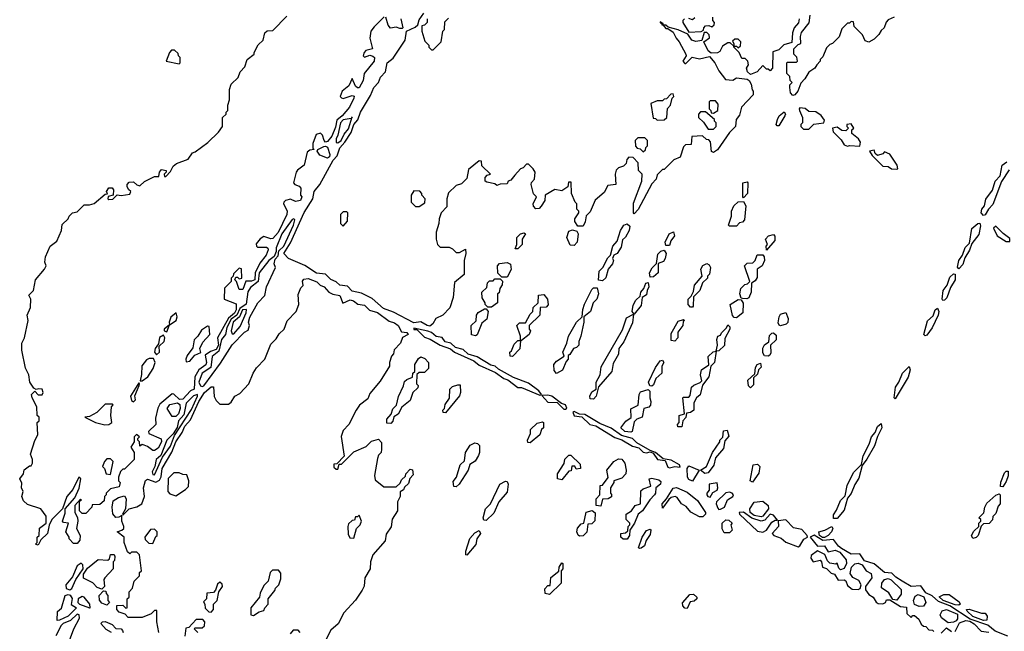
# Model space of a CAD drawing. Extents: x 2769579 to 2883812, y 684207 to 828660.
# Tile 190 of 256: x 2779650 to 2785234, y 759061 to 762530. Entities that reach past the tile are written whole.
import ezdxf

# ---------------------------------------------------------------- set-up
doc = ezdxf.new("R2010")
doc.units = 0

msp = doc.modelspace()

# ---------------------------------------------------------------- linework, layer by layer
at = {"layer": '0CON02XD'}
for points in [[(2780877.5, 760885), (2780868.1, 760865), (2780833.5, 760836.5), (2780772.5, 760725), (2780777.5, 760685), (2780765, 760659.2), (2780731.9, 760648.1), (2780702.5, 760627.5), (2780710, 760585), (2780705, 760573.3), (2780666, 760545), (2780643.3, 760505), (2780640, 760435), (2780618.8, 760425), (2780575, 760378), (2780556.7, 760376.7), (2780525, 760406.7), (2780515, 760407.5), (2780445, 760350), (2780433, 760327), (2780420.7, 760269.3), (2780422.5, 760235), (2780380, 760195), (2780383, 760183), (2780453, 760153), (2780454.4, 760135), (2780435, 760100), (2780415, 760086.2), (2780405, 760086.2), (2780375, 760110), (2780355, 760117.5), (2780345, 760120), (2780331.7, 760111.7), (2780330, 760135), (2780320, 760145), (2780320, 760155), (2780330, 760165), (2780311.7, 760178.3), (2780300, 760165), (2780300, 760135), (2780280, 760105), (2780300, 760075), (2780300, 760035), (2780245, 759980), (2780235, 759980), (2780221.7, 759968.3), (2780210, 759935), (2780210, 759915), (2780220, 759905), (2780215, 759880), (2780165, 759870), (2780140, 759845), (2780140, 759835), (2780130, 759825), (2780128.3, 759801.7), (2780105, 759780), (2780061.7, 759778.3), (2780060, 759765), (2780025, 759730), (2780005, 759730), (2779990, 759745), (2779990, 759800), (2780000, 759805), (2779995, 759810), (2779963.3, 759775), (2779962.5, 759735), (2779977, 759707), (2779980, 759685), (2779972.5, 759645), (2779992.5, 759605), (2779991.7, 759578.3), (2779975, 759560), (2779955, 759560), (2779930, 759585), (2779930, 759595), (2779912.5, 759625), (2779927.5, 759675), (2779898.3, 759678.3), (2779893.3, 759685), (2779908.3, 759731.7), (2779907.5, 759755), (2779962.5, 759817.5), (2779987.1, 759872.9), (2779995.8, 759925), (2779985, 759936.2), (2779951.2, 759865), (2779918, 759825), (2779893.3, 759755), (2779832.5, 759695), (2779817.5, 759662.5), (2779807.5, 759615), (2779770, 759580), (2779755, 759550), (2779740, 759555), (2779750, 759565), (2779750, 759595), (2779760, 759605), (2779763, 759647), (2779800, 759675), (2779800, 759715), (2779770, 759755), (2779695, 759780), (2779671.7, 759801.7), (2779662.5, 759825), (2779670, 759855), (2779660, 759875), (2779661.7, 759901.7), (2779650, 759925), (2779672.5, 759955), (2779675, 759977.5), (2779705, 760000), (2779715, 760000), (2779722.5, 760015), (2779722.5, 760035), (2779711.2, 760065), (2779736.1, 760143.9), (2779752.5, 760175), (2779750, 760245), (2779760, 760255), (2779760, 760275), (2779750, 760285), (2779747.5, 760335), (2779720, 760385), (2779716.7, 760405), (2779735, 760422.5), (2779755, 760402.5), (2779776.7, 760403.3), (2779782.5, 760415), (2779777.5, 760435), (2779756.4, 760436.4), (2779742.5, 760432.5), (2779730, 760440), (2779707.5, 760475), (2779702.5, 760515), (2779683, 760553), (2779662.5, 760655), (2779662.5, 760695), (2779677.5, 760725), (2779697.5, 760825), (2779692.5, 760855), (2779711.7, 760898.3), (2779712.5, 760945), (2779701.7, 760968.3), (2779727.5, 760995), (2779740, 761055), (2779790, 761115), (2779800, 761135), (2779792.5, 761155), (2779796.7, 761185), (2779822.5, 761245), (2779860, 761275), (2779887.5, 761335), (2779891.7, 761368.3), (2779925, 761400), (2779930, 761415), (2779950, 761435), (2779975, 761440), (2780015, 761480), (2780045, 761480), (2780071.7, 761488.3), (2780135, 761540), (2780148.3, 761541.7), (2780142.5, 761555), (2780155, 761577.5), (2780175, 761576.7), (2780182.5, 761565), (2780180, 761535), (2780151.7, 761528.3), (2780150, 761515), (2780155, 761510), (2780178.3, 761511.7), (2780202.5, 761537.5), (2780225, 761532.5), (2780275, 761540), (2780280, 761555), (2780266.7, 761566.7), (2780260, 761585), (2780260, 761595), (2780271.7, 761608.3), (2780295, 761610), (2780315, 761593.3), (2780331.7, 761588.3), (2780358.3, 761611.7), (2780415, 761640), (2780438.3, 761641.7), (2780442.5, 761665), (2780455, 761680), (2780480, 761675), (2780480, 761665), (2780470, 761655), (2780471.7, 761641.7), (2780478.3, 761641.7), (2780505, 761670), (2780520.7, 761699.3), (2780540, 761715), (2780605, 761740), (2780630, 761775), (2780645, 761780), (2780716.4, 761833.6), (2780778.3, 761891.7), (2780800, 761925), (2780800, 761975), (2780820, 761995), (2780820, 762005), (2780830, 762015), (2780830, 762045), (2780840, 762075), (2780840, 762135), (2780850, 762165), (2780888.3, 762201.7), (2780900, 762235), (2780927, 762263), (2780940, 762305), (2780980, 762335), (2780980, 762345), (2781003, 762387), (2781030, 762415), (2781040, 762455), (2781053, 762467), (2781085, 762470), (2781165, 762550)], [(2781717, 762547), (2781659.4, 762490.6), (2781641.2, 762465), (2781635.9, 762425.9), (2781650, 762365), (2781613.8, 762356.2), (2781603.3, 762345), (2781597.5, 762325), (2781605, 762317.5), (2781635, 762328.8), (2781652.7, 762322.7), (2781661.2, 762315), (2781660.8, 762295), (2781603.3, 762225), (2781598.1, 762185), (2781575.7, 762144.3), (2781565, 762143.3), (2781554.2, 762154.2), (2781535, 762196.7), (2781517.5, 762155), (2781478.8, 762125), (2781466.7, 762095), (2781475, 762086.7), (2781485, 762084), (2781535, 762101.2), (2781545.9, 762095.9), (2781545.8, 762085), (2781520.8, 762035), (2781478.6, 761985), (2781448.8, 761961.2), (2781440.8, 761920.8), (2781420.6, 761869.4), (2781395, 761838.8), (2781385, 761836.2), (2781376.2, 761845), (2781367.5, 761875), (2781355, 761886.2), (2781331.4, 761878.6), (2781311.7, 761828.3), (2781312.5, 761802.5), (2781320, 761795), (2781295, 761790), (2781281.2, 761778.8), (2781263.3, 761705), (2781225, 761676.7), (2781218, 761665), (2781202, 761605), (2781210, 761595), (2781235.8, 761585.8), (2781243.8, 761575), (2781242.5, 761535), (2781250, 761525), (2781243.3, 761505), (2781215, 761500), (2781185, 761512.5), (2781157.5, 761505), (2781147.5, 761495), (2781146.7, 761485), (2781167, 761447), (2781165.6, 761425), (2781115, 761322.5), (2781085, 761290), (2781075, 761287.5), (2781035, 761300), (2781013.6, 761286.4), (2780991.7, 761258.3), (2780992.5, 761245), (2780999.3, 761239.3), (2781049.3, 761239.3), (2781057.5, 761235), (2781058.8, 761225), (2781047.5, 761195), (2781011.3, 761148.7), (2780984.6, 761095.4), (2780983.3, 761055), (2780965, 761046.7), (2780933, 761047), (2780915, 761000), (2780895, 761000), (2780880, 761045), (2780870, 761055), (2780875, 761070), (2780885, 761070), (2780895, 761060), (2780910, 761065), (2780907.5, 761117.5), (2780895, 761120), (2780861.7, 761088.3), (2780860, 761075), (2780850, 761065), (2780850, 761045), (2780811.7, 761008.3), (2780810, 760945), (2780878.3, 760918.3), (2780877.5, 760885)], [(2781975, 760792.5), (2781960, 760795), (2781925, 760816.7), (2781885, 760811.4), (2781770.8, 760870.8), (2781712.5, 760892.5), (2781648.6, 760948.6), (2781588.8, 760978.8), (2781535, 760991.4), (2781508.6, 761018.6), (2781466.2, 761025), (2781445, 761042.9), (2781415, 761055.7), (2781385, 761086.2), (2781333.3, 761093.3), (2781266.6, 761136.6), (2781175, 761175.7), (2781148, 761205), (2781185.7, 761264.3), (2781263.7, 761436.3), (2781312.5, 761515), (2781320, 761555), (2781352.9, 761595), (2781427.3, 761732.7), (2781451.1, 761758.9), (2781465, 761804), (2781494.4, 761835), (2781530.3, 761889.7), (2781544.6, 761935.4), (2781567.8, 761962.2), (2781582.5, 762005), (2781640.3, 762099.7), (2781659.2, 762145), (2781685.7, 762174.3), (2781696, 762205), (2781724, 762235), (2781734.2, 762285), (2781767.1, 762312.9), (2781836.1, 762413.9), (2781843.9, 762466.1), (2781892.5, 762487.5), (2781908.3, 762501.7), (2781915, 762530), (2781942.5, 762567.5)], [(2781810.6, 762535), (2781823.3, 762485), (2781819.2, 762480.8), (2781805, 762480), (2781785, 762488.8), (2781753, 762483), (2781740, 762500), (2781726.7, 762545)], [(2781960, 762535), (2781960, 762515), (2781945, 762500), (2781930, 762495), (2781930, 762465), (2781948.3, 762408.3), (2781970, 762385), (2781970, 762375), (2781985, 762360), (2781995, 762360), (2782040, 762405), (2782050, 762465), (2782060, 762475), (2782061.7, 762518.3), (2782081.7, 762538.3)], [(2783832.5, 762235), (2783795, 762220), (2783776.7, 762235), (2783772.5, 762255), (2783782.5, 762275), (2783780, 762295), (2783765, 762310), (2783745, 762310), (2783730, 762345), (2783700, 762375), (2783700, 762380), (2783715, 762380), (2783725, 762370), (2783738.3, 762381.7), (2783740, 762405), (2783725, 762420), (2783705, 762420), (2783691.7, 762408.3), (2783700, 762395), (2783700, 762380), (2783678.3, 762398.3), (2783665, 762400), (2783635, 762380), (2783620, 762350), (2783606.7, 762343.3), (2783570.7, 762340.7), (2783553.9, 762353.9), (2783530, 762405), (2783561.7, 762428.3), (2783560, 762445), (2783547, 762457), (2783531.7, 762458.3), (2783517.5, 762412.5), (2783485, 762406.7), (2783462.5, 762415), (2783438.3, 762448.3), (2783385, 762472.5), (2783328.3, 762488.3), (2783315, 762500), (2783300, 762500), (2783298.3, 762508.3), (2783281.7, 762518.3), (2783281.7, 762511.7), (2783290, 762510), (2783291.7, 762501.7), (2783300, 762500), (2783315, 762480), (2783325, 762480), (2783355, 762460), (2783372.5, 762425), (2783390, 762405), (2783427.5, 762335), (2783430, 762325), (2783410, 762295), (2783421.7, 762281.7), (2783428.3, 762281.7), (2783463, 762317), (2783505, 762307.5), (2783561.7, 762321.7), (2783592.5, 762285), (2783615, 762240), (2783651.7, 762191.7), (2783695, 762187.5), (2783715, 762200), (2783775, 762193.3), (2783786.4, 762186.4), (2783797.5, 762165), (2783803, 762133), (2783810, 762125), (2783810, 762105), (2783742.5, 762035), (2783731.7, 761988.3), (2783712.5, 761965), (2783710, 761925), (2783675, 761890), (2783607.7, 761792.3), (2783585, 761777.5), (2783572.5, 761782.5), (2783567.5, 761837.5), (2783558.3, 761848.3), (2783545, 761850), (2783521.7, 761871.7), (2783461.7, 761868.3), (2783458.3, 761821.7), (2783425, 761820), (2783415, 761810), (2783395, 761750), (2783360, 761735), (2783305, 761680), (2783295, 761680), (2783265, 761650), (2783260, 761625), (2783235, 761600), (2783157, 761453), (2783135, 761430), (2783130, 761435), (2783130.7, 761489.3), (2783177.5, 761615), (2783180, 761655), (2783160, 761675), (2783158.3, 761718.3), (2783128.3, 761748.3), (2783105, 761750), (2783093, 761737), (2783090, 761715), (2783075, 761700), (2783045, 761690), (2783033, 761677), (2783027.5, 761655), (2783030, 761595), (2782985, 761590), (2782965, 761550), (2782913, 761507), (2782885, 761440), (2782863, 761417), (2782857, 761383), (2782845, 761360), (2782815, 761360), (2782797.5, 761385), (2782798.3, 761401.7), (2782820, 761435), (2782820, 761445), (2782810, 761455), (2782810, 761485), (2782800, 761495), (2782780, 761545), (2782778.3, 761608.3), (2782761.7, 761608.3), (2782758.3, 761581.7), (2782725, 761560), (2782685, 761567.5), (2782630, 761535), (2782627.5, 761505), (2782607.5, 761472.5), (2782595, 761460), (2782577, 761457), (2782563, 761473), (2782562.5, 761485), (2782580, 761525), (2782563, 761543), (2782550, 761595), (2782553, 761607), (2782570, 761625), (2782572.5, 761665), (2782562.5, 761685), (2782535, 761710), (2782525, 761710), (2782505, 761690), (2782490, 761685), (2782458.3, 761648.3), (2782435, 761620), (2782420, 761615), (2782415, 761600), (2782375, 761597.5), (2782355, 761590), (2782345, 761600), (2782298.3, 761608.3), (2782290, 761615), (2782290, 761635), (2782301.7, 761648.3), (2782320, 761655), (2782271.7, 761701.7), (2782268.3, 761728.3), (2782255, 761730), (2782195, 761680), (2782185, 761630), (2782155, 761600), (2782125, 761590), (2782081.7, 761548.3), (2782072.5, 761515), (2782071.7, 761468.3), (2782040, 761435), (2782028.3, 761401.7), (2782027.5, 761375), (2782012.5, 761325), (2782012.5, 761285), (2782020, 761255), (2782035, 761240), (2782085, 761240), (2782105, 761230), (2782125, 761210), (2782145, 761210), (2782178.3, 761228.3), (2782180, 761205), (2782170, 761165), (2782170, 761085), (2782115, 761040), (2782107.5, 760955), (2782090, 760895), (2782050, 760855), (2782010, 760835), (2781993.3, 760805), (2781975, 760792.5)], [(2783420, 762535), (2783410, 762525), (2783410, 762515), (2783445, 762460)], [(2783445, 762460), (2783515, 762462.5), (2783528.3, 762471.7), (2783530, 762485), (2783540, 762495), (2783557.5, 762497.5), (2783575, 762490), (2783588.3, 762501.7), (2783590, 762515), (2783580, 762525), (2783580, 762545)], [(2783478.3, 762541.7), (2783465, 762530), (2783445, 762537.5)], [(2784070, 762535), (2784067, 762513), (2784042.5, 762485), (2784032.5, 762455), (2784028.3, 762401.7), (2783983, 762387), (2783955, 762360), (2783921.7, 762348.3), (2783920, 762255), (2783905, 762240), (2783895, 762250), (2783885, 762250), (2783865, 762270), (2783832.5, 762235)], [(2784610, 762545), (2784575, 762530), (2784563, 762517), (2784552.5, 762485), (2784535, 762470), (2784523, 762447), (2784495, 762420), (2784465, 762402.5), (2784445, 762410), (2784430, 762445), (2784381.7, 762491.7), (2784378.3, 762518.3), (2784365, 762520), (2784355, 762510), (2784345, 762510), (2784311.7, 762478.3), (2784296.4, 762433.6), (2784260, 762395), (2784245, 762390), (2784225, 762370), (2784205, 762320), (2784190, 762305), (2784190, 762295), (2784170, 762275), (2784160, 762255), (2784125, 762232.5), (2784102.5, 762195), (2784079.3, 762170.7), (2784062, 762125), (2784045.7, 762104.3), (2784035, 762101.2), (2784021.2, 762115), (2784017.5, 762145), (2784018.3, 762161.7), (2784030, 762175), (2784020, 762185), (2784018.3, 762208.3), (2784000, 762225), (2784000, 762285), (2784005, 762290), (2784055, 762290), (2784060, 762295), (2784057, 762317), (2784040, 762335), (2784040, 762365), (2784065, 762390), (2784080, 762395), (2784077.5, 762435), (2784083, 762457), (2784126.7, 762513.3), (2784133, 762557)], [(2780555, 762280), (2780560, 762285), (2780560, 762315), (2780550, 762325), (2780548.3, 762338.3), (2780528.3, 762358.3), (2780511.7, 762358.3), (2780500, 762345), (2780480, 762295), (2780555, 762280)], [(2783265, 761960), (2783305, 761962.5), (2783320, 761975), (2783323, 762027), (2783340, 762045), (2783350, 762085), (2783360, 762095), (2783355, 762110), (2783341.7, 762108.3), (2783318.3, 762081.7), (2783305, 762080), (2783295, 762070), (2783265, 762070), (2783230, 762055), (2783241.7, 761971.7), (2783255, 761970), (2783265, 761960)], [(2783585, 762000), (2783610, 762015), (2783611.7, 762051.7), (2783595, 762070), (2783565, 762070), (2783560, 762065), (2783560, 762025), (2783570, 762015), (2783571.7, 762001.7), (2783585, 762000)], [(2784125, 761910), (2784153, 761937), (2784210, 761945), (2784215, 761960), (2784195, 761987.5), (2784165, 762007.5), (2784125, 762010), (2784105, 762027.5), (2784075, 762030), (2784070, 762025), (2784072.5, 762015), (2784090, 761975), (2784090, 761945), (2784080, 761935), (2784080, 761925), (2784095, 761910), (2784125, 761910)], [(2781455, 761831.2), (2781473.8, 761845), (2781489.5, 761880.5), (2781515, 761911.2), (2781535, 761980), (2781530, 761970), (2781485, 761962.9), (2781468.9, 761945), (2781454.2, 761875.8), (2781443.8, 761853.8), (2781443.8, 761833.8), (2781455, 761831.2)], [(2783585, 761910), (2783600, 761925), (2783600, 761945), (2783590, 761955), (2783590, 761965), (2783538.3, 762008.3), (2783511.7, 762008.3), (2783500, 761995), (2783500, 761975), (2783528.3, 761948.3), (2783555, 761910), (2783585, 761910)], [(2783955, 761927.5), (2783945, 761927.5), (2783940, 761935), (2783947.5, 761965), (2783957.5, 761985), (2783985, 762007.5), (2783992.5, 761995), (2783990, 761985), (2783955, 761927.5)], [(2784415, 761812.5), (2784417.5, 761835), (2784407.5, 761855), (2784370, 761885), (2784370, 761905), (2784380, 761915), (2784365, 761940), (2784340, 761935), (2784340, 761925), (2784350, 761915), (2784335, 761900), (2784312.5, 761902.5), (2784285, 761920), (2784260, 761915), (2784263.9, 761893.9), (2784308.3, 761848.3), (2784325, 761820), (2784345, 761812.5), (2784355, 761817.5), (2784415, 761812.5)], [(2783185, 761780), (2783198.3, 761791.7), (2783200, 761805), (2783210, 761815), (2783210, 761845), (2783195, 761860), (2783155, 761860), (2783140, 761845), (2783143, 761813), (2783151.7, 761801.7), (2783168.3, 761798.3), (2783185, 761780)], [(2781395, 761744.3), (2781352, 761762), (2781337.5, 761785), (2781340, 761795), (2781375, 761812), (2781385, 761813.8), (2781395, 761806.7), (2781408.1, 761765), (2781406.9, 761753.1), (2781395, 761744.3)], [(2784625, 761682.5), (2784630, 761685), (2784626.7, 761705), (2784585, 761767.5), (2784555, 761780), (2784545, 761770), (2784515, 761760), (2784501.7, 761771.7), (2784495, 761790), (2784470, 761785), (2784485, 761760), (2784545, 761700), (2784575, 761697.5), (2784593.6, 761683.6), (2784625, 761682.5)], [(2785115, 761420), (2785102, 761435), (2785106.7, 761455), (2785121.2, 761475), (2785128.3, 761511.7), (2785166.1, 761563.9), (2785182.5, 761615), (2785210, 761645), (2785222.5, 761705), (2785247.5, 761725)], [(2785261.2, 761678.8), (2785218.3, 761611.7), (2785168.6, 761481.4), (2785144, 761456), (2785125, 761423.8), (2785115, 761420)], [(2783755, 761520), (2783750, 761525), (2783750, 761605), (2783775, 761610), (2783780, 761605), (2783777.5, 761545), (2783755, 761520)], [(2781915, 761470), (2781948.3, 761491.7), (2781950, 761515), (2781930, 761535), (2781930, 761545), (2781918.3, 761558.3), (2781885, 761560), (2781870, 761535), (2781870, 761495), (2781895, 761470), (2781915, 761470)], [(2783715, 761360), (2783675, 761360), (2783670, 761365), (2783687.5, 761415), (2783687.5, 761445), (2783700, 761475), (2783723.6, 761496.4), (2783755, 761500), (2783767.5, 761475), (2783760, 761395), (2783748.3, 761381.7), (2783731.7, 761378.3), (2783715, 761360)], [(2781485, 761360), (2781508.3, 761388.3), (2781510, 761435), (2781505, 761440), (2781485, 761440), (2781470, 761425), (2781470, 761375), (2781485, 761360)], [(2780685, 760448.8), (2780695, 760454), (2780788.7, 760581.3), (2780855, 760686.2), (2780925, 760757.5), (2780945, 760770), (2780952.5, 760795), (2780946.7, 760815), (2780955, 760842.5), (2781001.2, 760925), (2781040, 760965), (2781050, 761015), (2781100, 761125), (2781093.8, 761145), (2781098.8, 761171.2), (2781115, 761190), (2781120.3, 761219.7), (2781148.1, 761245), (2781203.3, 761365), (2781210, 761395), (2781205, 761400), (2781195, 761397.5), (2781136, 761315), (2781104.3, 761235.7), (2781104, 761215), (2781093.8, 761186.2), (2781063.8, 761165), (2781007.5, 761095), (2781003.3, 761045), (2780958.6, 761011.4), (2780943.1, 760986.9), (2780935, 760917.5), (2780898.3, 760891.7), (2780881.8, 760855), (2780849.3, 760830.7), (2780825.6, 760785), (2780818, 760745), (2780794.6, 760715.4), (2780779.9, 760650.1), (2780740.8, 760619.2), (2780733.2, 760556.8), (2780684.3, 760525), (2780666, 760475), (2780675, 760453.8), (2780685, 760448.8)], [(2782955, 761050), (2782932.5, 761052.5), (2782936.4, 761103.6), (2782957.5, 761125), (2782985, 761180), (2783000, 761195), (2783013.3, 761245), (2783037.5, 761275), (2783056.7, 761335), (2783076.1, 761363.9), (2783095, 761372.5), (2783109.3, 761359.3), (2783106.7, 761335), (2783085, 761297.5), (2783068.3, 761281.7), (2783060.7, 761239.3), (2783037.5, 761205), (2783020, 761195), (2783012.5, 761175), (2783016.7, 761165), (2783012.5, 761145), (2782987.5, 761115), (2782973.6, 761066.4), (2782955, 761050)], [(2784975, 761117.5), (2784967.5, 761127.5), (2784976, 761165), (2784996.2, 761193.8), (2785011.7, 761238.3), (2785037, 761263), (2785048.8, 761345), (2785083.3, 761375), (2785095, 761376.2), (2785098.8, 761361.2), (2785088.9, 761311.1), (2785048.8, 761261.2), (2785036.8, 761223.2), (2785010, 761180), (2784998.3, 761141.7), (2784975, 761117.5)], [(2785265, 761272.5), (2785265, 761290), (2785227, 761317), (2785185, 761360), (2785171.7, 761348.3), (2785193.6, 761303.6), (2785245, 761272.5), (2785265, 761272.5)], [(2782475, 761230), (2782460, 761230), (2782470, 761255), (2782470, 761295), (2782490, 761315), (2782511.7, 761321.7), (2782517.5, 761315), (2782500, 761285), (2782500, 761255), (2782475, 761230)], [(2782795, 761250), (2782771.7, 761251.7), (2782753.3, 761295), (2782765, 761330), (2782785, 761337.5), (2782810, 761330), (2782817.5, 761315), (2782811.7, 761268.3), (2782795, 761250)], [(2783335, 761250), (2783315, 761250), (2783310.7, 761269.3), (2783333.6, 761316.4), (2783357, 761327), (2783362.5, 761305), (2783343.3, 761276.7), (2783335, 761250)], [(2783885, 761222.5), (2783882.5, 761245), (2783890, 761255), (2783880, 761285), (2783896.4, 761303.6), (2783925, 761312.5), (2783933.3, 761303.3), (2783931.7, 761278.3), (2783885, 761222.5)], [(2783225, 761070), (2783222.5, 761095), (2783236.4, 761123.6), (2783261.7, 761148.3), (2783269.5, 761200.5), (2783285, 761217.5), (2783305, 761222.5), (2783316.7, 761205), (2783311.2, 761175), (2783300.5, 761159.5), (2783271.7, 761148.3), (2783270, 761095), (2783245, 761072.5), (2783225, 761070)], [(2783773, 760947), (2783748.3, 760948.3), (2783741.7, 760951.7), (2783733.3, 760975), (2783740, 761005), (2783761.7, 761028.3), (2783778.3, 761031.7), (2783790, 761045), (2783760, 761135), (2783775, 761150), (2783808.3, 761151.7), (2783820, 761165), (2783832.5, 761197.5), (2783865, 761197.5), (2783872.5, 761185), (2783873.3, 761165), (2783860, 761135), (2783832.5, 761115), (2783832.3, 761067.7), (2783821.7, 761048.3), (2783800, 761035), (2783797.5, 760985), (2783785, 760952.5), (2783773, 760947)], [(2782415, 761070), (2782385, 761070), (2782361.7, 761091.7), (2782360, 761135), (2782371.7, 761148.3), (2782415, 761152.5), (2782433.3, 761143.3), (2782436.4, 761113.6), (2782415, 761070)], [(2783465, 760900), (2783455, 760900), (2783440, 760915), (2783440, 760945), (2783458.3, 760961.7), (2783471.7, 760988.3), (2783477.5, 761025), (2783520, 761075), (2783512.5, 761115), (2783523.3, 761136.7), (2783547, 761147), (2783559.3, 761139.3), (2783566.7, 761125), (2783562.5, 761087.5), (2783550, 761075), (2783550, 761065), (2783523, 761037), (2783507.5, 760995), (2783471.7, 760958.3), (2783470, 760905), (2783465, 760900)], [(2784885, 760937.5), (2784882, 760945), (2784886.2, 760995), (2784908.8, 761025), (2784925, 761070), (2784945, 761088.8), (2784955, 761087.5), (2784955.5, 761054.5), (2784929.5, 761010.5), (2784907, 760953), (2784895, 760940), (2784885, 760937.5)], [(2780440, 759055), (2780427.5, 759115), (2780428.3, 759178.3), (2780415, 759180), (2780395, 759160), (2780345, 759140), (2780265, 759140), (2780248.3, 759158.3), (2780215, 759170), (2780200, 759185), (2780201.7, 759208.3), (2780235, 759210), (2780251.7, 759191.7), (2780260, 759195), (2780260, 759245), (2780270, 759255), (2780270, 759285), (2780290, 759305), (2780300, 759345), (2780330, 759375), (2780330, 759395), (2780340, 759405), (2780330, 759495), (2780315, 759510), (2780285, 759510), (2780275, 759500), (2780261.7, 759511.7), (2780242.5, 759565), (2780242.5, 759595), (2780202.5, 759625), (2780230, 759635), (2780240, 759645), (2780240, 759655), (2780230, 759685), (2780228.3, 759718.3), (2780211.7, 759708.3), (2780195, 759707.5), (2780178, 759728), (2780173.8, 759765), (2780179.3, 759800.7), (2780210.5, 759819.5), (2780245, 759830), (2780253, 759813), (2780250, 759755), (2780232.5, 759725), (2780235, 759720), (2780270, 759755), (2780315, 759766.7), (2780342.5, 759785), (2780357.5, 759825), (2780352, 759875), (2780363, 759917), (2780375, 759923.3), (2780423, 759907), (2780442.5, 759917.5), (2780453, 759937), (2780458, 759985), (2780511.9, 760078.1), (2780534.6, 760135.4), (2780571.1, 760188.9), (2780587.1, 760225), (2780618.6, 760261.4), (2780665, 760363.8), (2780698.8, 760415), (2780735, 760447.5), (2780748.3, 760448.3), (2780753, 760393), (2780765, 760370), (2780785, 760350), (2780835, 760350), (2780849.3, 760360.7), (2780870, 760395), (2780899.3, 760410.7), (2780950, 760465), (2780973.9, 760526.1), (2780993.6, 760556.4), (2781040, 760605), (2781075, 760690), (2781105, 760720), (2781120.7, 760749.3), (2781150, 760775), (2781167, 760823), (2781217.5, 760875), (2781232.5, 760915), (2781228.3, 760971.7), (2781245, 761010), (2781257, 761023), (2781253, 761047), (2781261.2, 761058.8), (2781285, 761062.5), (2781335, 761042.5), (2781354.4, 761024.4), (2781376.7, 761015), (2781403.9, 760983.9), (2781425, 760973.3), (2781465, 760966), (2781481.7, 760921.7), (2781525, 760940.8), (2781543.3, 760935), (2781566.8, 760916.8), (2781605, 760911.4), (2781633, 760883), (2781679.8, 760869.8), (2781745, 760820), (2781775, 760811.4), (2781797.1, 760795), (2781815, 760760), (2781845, 760756.2), (2781852.5, 760745), (2781821.7, 760728.3), (2781810, 760695), (2781773, 760657), (2781770, 760635), (2781758.3, 760621.7), (2781747.5, 760585), (2781747.5, 760565), (2781695, 760480), (2781635, 760410), (2781625, 760380), (2781577, 760343), (2781557.5, 760315), (2781517.5, 760235), (2781485, 760200), (2781473, 760167), (2781490, 760055), (2781448.3, 760011.7), (2781431.7, 760008.3), (2781431.7, 759991.7), (2781445, 759980), (2781455, 759980), (2781461.7, 760008.3), (2781475, 760010), (2781545, 760080), (2781615, 760110), (2781645, 760140), (2781685, 760150), (2781701.7, 760131.7), (2781702.5, 760095), (2781700, 760075), (2781685, 760060), (2781678.3, 760041.7), (2781662.5, 759945), (2781665, 759920), (2781715, 759880), (2781785, 759880), (2781808.3, 759901.7), (2781815, 759920), (2781838.3, 759941.7), (2781840, 759955), (2781865, 759980), (2781877, 759977), (2781881.7, 759948.3), (2781861.7, 759928.3), (2781855, 759900), (2781831.7, 759878.3), (2781826.4, 759863.6), (2781808.3, 759851.7), (2781807.5, 759825), (2781793.3, 759795), (2781792.5, 759745), (2781763, 759697), (2781757, 759653), (2781728.3, 759611.7), (2781722.5, 759575), (2781653.3, 759495), (2781640, 759455), (2781636.7, 759415), (2781607.5, 759365), (2781603, 759317), (2781592.5, 759295), (2781555, 759237.5), (2781487.5, 759165), (2781456.1, 759103.9), (2781415, 759067.5), (2781375, 758990)], [(2782325, 760900), (2782305, 760900), (2782290, 760915), (2782290, 760925), (2782273, 760953), (2782270, 760985), (2782298.3, 761011.7), (2782303, 761037), (2782315, 761050), (2782335, 761050), (2782345, 761060), (2782375, 761060), (2782387.5, 761047.5), (2782387, 761027), (2782372.5, 761005), (2782368.3, 760981.7), (2782360, 760975), (2782360, 760925), (2782325, 760900)], [(2782695, 760522.5), (2782680.7, 760540.7), (2782680, 760575), (2782695, 760592.5), (2782738.3, 760621.7), (2782730, 760645), (2782753.3, 760695), (2782762.5, 760735), (2782807.5, 760815), (2782840, 760845), (2782843.6, 760886.4), (2782853.6, 760916.4), (2782895, 761000), (2782905, 761010), (2782925, 761010), (2782933.3, 760975), (2782923.3, 760945), (2782902.5, 760925), (2782887.5, 760875), (2782850, 760845), (2782850, 760815), (2782832.5, 760735), (2782820, 760705), (2782820, 760685), (2782808.3, 760671.7), (2782790, 760665), (2782769.3, 760630.7), (2782760, 760625), (2782760, 760605), (2782748.3, 760591.7), (2782728.3, 760541.7), (2782695, 760522.5)], [(2783135, 760860), (2783122.5, 760875), (2783128.3, 760911.7), (2783145, 760940), (2783168.3, 760961.7), (2783172.5, 760985), (2783190, 761005), (2783200, 761035), (2783215, 761040), (2783217.5, 761015), (2783207.5, 760995), (2783205, 760970), (2783180, 760955), (2783175, 760910), (2783135, 760860)], [(2782495, 760710), (2782490, 760710), (2782490, 760735), (2782470, 760795), (2782485, 760810), (2782518.3, 760811.7), (2782545, 760860), (2782560, 760875), (2782561.7, 760898.3), (2782590, 760925), (2782591.7, 760968.3), (2782621.7, 760971.7), (2782642.5, 760945), (2782647, 760913), (2782635, 760900), (2782601.7, 760898.3), (2782600, 760855), (2782540, 760795), (2782540, 760775), (2782547.5, 760765), (2782540, 760745), (2782495, 760710)], [(2783715, 760840), (2783701.7, 760841.7), (2783693, 760853), (2783680, 760915), (2783725, 760942.5), (2783741.7, 760941.7), (2783753, 760923), (2783751.7, 760868.3), (2783715, 760840)], [(2780485, 760760), (2780500, 760800), (2780536.7, 760825), (2780542.5, 760845), (2780537.5, 760867.5), (2780506.4, 760843.6), (2780497.5, 760815), (2780500, 760800), (2780470, 760775), (2780470, 760765), (2780485, 760760)], [(2780855, 760747.5), (2780865, 760748.8), (2780900.3, 760789.7), (2780935, 760867.5), (2780937.1, 760887.1), (2780914.4, 760885), (2780895.8, 760844.2), (2780861.1, 760815), (2780850, 760765), (2780855, 760747.5)], [(2782235, 760737.5), (2782212.5, 760742.5), (2782210, 760795), (2782238.3, 760821.7), (2782240, 760855), (2782250.7, 760869.3), (2782285, 760890), (2782295, 760890), (2782307.5, 760875), (2782298.8, 760831.2), (2782271.7, 760808.3), (2782245, 760742.5), (2782235, 760737.5)], [(2782905, 760377.5), (2782885, 760380), (2782882.5, 760395), (2782895, 760420), (2782920, 760435), (2782920, 760475), (2782942.5, 760515), (2782948.3, 760561.7), (2783068.3, 760771.7), (2783091.7, 760838.3), (2783130, 760860), (2783125, 760810), (2783076.1, 760703.9), (2783047.5, 760665), (2783046.4, 760633.6), (2783015, 760580), (2783007.5, 760535), (2782931.7, 760448.3), (2782920, 760395), (2782905, 760377.5)], [(2783965, 760793.3), (2783957, 760797), (2783951.7, 760811.7), (2783956.7, 760845), (2783965, 760860), (2783995, 760870), (2784007.5, 760835), (2784007, 760813), (2783997, 760803), (2783965, 760793.3)], [(2784785, 760737.5), (2784777.5, 760745), (2784798.3, 760821.7), (2784830, 760850), (2784841.2, 760885), (2784855, 760893.3), (2784863.3, 760875), (2784858.8, 760855), (2784825, 760782.5), (2784795, 760740), (2784785, 760737.5)], [(2780595, 760590), (2780615, 760592.5), (2780643.3, 760626.7), (2780677.5, 760642.5), (2780672.5, 760665), (2780689.3, 760700.7), (2780728.8, 760745), (2780725, 760790), (2780715, 760792.5), (2780680.7, 760769.3), (2780660, 760735), (2780640, 760715), (2780631.7, 760668.3), (2780600, 760625), (2780592.5, 760605), (2780595, 760590)], [(2783365, 760707.5), (2783345, 760710), (2783345, 760750), (2783385, 760820), (2783415, 760830), (2783420, 760825), (2783412.5, 760817.5), (2783410, 760795), (2783383, 760757), (2783382.5, 760725), (2783365, 760707.5)], [(2783600, 760650), (2783607.5, 760685), (2783603, 760717), (2783610, 760735), (2783625, 760740), (2783630, 760755), (2783658.3, 760781.7), (2783665, 760800), (2783677.5, 760787.5), (2783677.5, 760775), (2783648.3, 760721.7), (2783647, 760683), (2783615, 760652.5), (2783600, 760650)], [(2780425, 760630), (2780443.3, 760645), (2780441.7, 760678.3), (2780468.8, 760705), (2780472.5, 760725), (2780465, 760740), (2780443, 760727), (2780437.5, 760692.5), (2780417.5, 760665), (2780414, 760644), (2780425, 760630)], [(2782598.8, 760401.2), (2782605, 760402.5), (2782610, 760405), (2782593.8, 760425), (2782535, 760468.8), (2782450.9, 760500.9), (2782365, 760548), (2782345.6, 760565.6), (2782321.1, 760571.1), (2782245, 760617.1), (2782193.1, 760633.1), (2782165, 760659.2), (2782121.1, 760671.1), (2782095, 760695.7), (2782063.4, 760703.4), (2782045, 760728), (2782012.4, 760732.4), (2781985, 760756), (2781965, 760763.8), (2781885, 760780), (2781885, 760773.8), (2781902.5, 760772.5), (2781945, 760730), (2781978.7, 760718.7), (2782033.7, 760683.7), (2782093.8, 760663.8), (2782116.7, 760645), (2782225, 760594.5), (2782255, 760570), (2782348.3, 760528.3), (2782395, 760495.8), (2782418, 760488), (2782474.2, 760444.2), (2782495, 760444.2), (2782598.8, 760401.2)], [(2783895, 760622.5), (2783873.8, 760623.8), (2783865, 760640), (2783863.8, 760666.2), (2783873.6, 760686.4), (2783897.5, 760702.5), (2783901.7, 760738.3), (2783915, 760752.5), (2783925, 760753.3), (2783940, 760740), (2783940, 760715), (2783907.5, 760685), (2783909.2, 760640.8), (2783903.3, 760626.7), (2783895, 760622.5)], [(2782445, 760620), (2782431.7, 760621.7), (2782430, 760645), (2782438.3, 760651.7), (2782455, 760690), (2782475, 760710), (2782490, 760710), (2782486.1, 760663.9), (2782445, 760620)], [(2783405, 760220), (2783381.7, 760221.7), (2783380, 760235), (2783390, 760245), (2783390, 760285), (2783420, 760295), (2783410, 760385), (2783415, 760390), (2783445, 760390), (2783451.7, 760398.3), (2783460, 760445), (2783473, 760457), (2783508.3, 760471.7), (2783517.5, 760482.5), (2783510, 760515), (2783516.4, 760543.6), (2783558.3, 760571.7), (2783555, 760620), (2783583, 760647), (2783600, 760650), (2783590, 760585), (2783570, 760565), (2783557.5, 760505), (2783522.5, 760457.5), (2783508.3, 760401.7), (2783487.5, 760385), (2783473, 760357), (2783472.5, 760315), (2783455, 760302.5), (2783431.7, 760298.3), (2783427, 760273), (2783410, 760255), (2783405, 760220)], [(2780345, 760482.5), (2780377.5, 760505), (2780407.7, 760552.3), (2780418.8, 760585), (2780408.8, 760608.8), (2780385, 760608.8), (2780368.8, 760601.2), (2780343, 760567), (2780341.7, 760518.3), (2780332.5, 760482.5), (2780345, 760482.5)], [(2781755, 760240), (2781731.7, 760241.7), (2781732.5, 760265), (2781757.5, 760292.5), (2781766.4, 760323.6), (2781787, 760343), (2781797.5, 760392.5), (2781827, 760453), (2781831.7, 760478.3), (2781845, 760490), (2781878.3, 760501.7), (2781880, 760525), (2781890, 760535), (2781890, 760575), (2781911.7, 760608.3), (2781925, 760617.5), (2781948.3, 760608.3), (2781967.5, 760585), (2781968.3, 760551.7), (2781945, 760530), (2781915, 760530), (2781901.7, 760518.3), (2781900, 760465), (2781910, 760455), (2781908.3, 760441.7), (2781880, 760415), (2781865, 760370), (2781817, 760333), (2781796.4, 760293.6), (2781771.7, 760278.3), (2781767, 760253), (2781755, 760240)], [(2783235, 760452.5), (2783223.6, 760453.6), (2783216.7, 760475), (2783255, 760557.5), (2783282.5, 760595), (2783295, 760600), (2783302.5, 760585), (2783292.5, 760565), (2783292.5, 760525), (2783257.5, 760495), (2783245, 760460), (2783235, 760452.5)], [(2783795, 760442.5), (2783783, 760453), (2783780, 760485), (2783818.3, 760521.7), (2783823, 760557), (2783832.5, 760575), (2783851.7, 760581.7), (2783855, 760560), (2783840, 760545), (2783835, 760520), (2783811.7, 760498.3), (2783811.7, 760458.3), (2783795, 760442.5)], [(2784615, 760380), (2784610, 760385), (2784616, 760445), (2784636.2, 760475), (2784656, 760525), (2784695, 760562.5), (2784700, 760545), (2784687.8, 760502.2), (2784615, 760380)], [(2780295, 760362.5), (2780307.5, 760375), (2780302.5, 760397.5), (2780327.5, 760455), (2780330, 760465), (2780325, 760470), (2780277.5, 760395), (2780285, 760370), (2780295, 760362.5)], [(2782065, 760300), (2782051.7, 760301.7), (2782050, 760315), (2782060, 760325), (2782063, 760347), (2782087, 760383), (2782090, 760435), (2782105, 760450), (2782135, 760460), (2782148.3, 760458.3), (2782150, 760415), (2782143.6, 760396.4), (2782065, 760300)], [(2780415, 759948.8), (2780460.8, 760049.2), (2780505, 760112), (2780528, 760172), (2780625, 760320), (2780658, 760395), (2780657.5, 760405), (2780635, 760396), (2780594.3, 760355), (2780580.3, 760289.7), (2780551.4, 760255), (2780542.7, 760217.3), (2780519.5, 760180.5), (2780484.5, 760145.5), (2780451.2, 760058.8), (2780424, 760035), (2780416.7, 759995), (2780400.8, 759965), (2780405, 759950), (2780415, 759948.8)], [(2782745, 760322), (2782753.3, 760326.7), (2782746.2, 760345), (2782723.3, 760353.3), (2782667.5, 760395), (2782645, 760401.2), (2782611.7, 760398.3), (2782645, 760360), (2782698.8, 760358.8), (2782735, 760322), (2782745, 760322)], [(2783115, 760190), (2783082.5, 760195), (2783060, 760215), (2783087, 760253), (2783117, 760273), (2783116.7, 760323.3), (2783156.7, 760343.3), (2783162.5, 760405), (2783170, 760420), (2783215, 760432.5), (2783223, 760423), (2783223.3, 760385), (2783230, 760365), (2783227, 760343), (2783217, 760333), (2783190, 760325), (2783180, 760275), (2783150, 760265), (2783135, 760250), (2783122.5, 760195), (2783115, 760190)], [(2780132.3, 760232.3), (2780155, 760234.2), (2780172.5, 760245), (2780167.5, 760285), (2780170, 760335), (2780180, 760345), (2780175, 760350), (2780135, 760350), (2780087, 760303), (2780045, 760280), (2780020, 760275), (2780080, 760245), (2780132.3, 760232.3)], [(2780535, 760280), (2780515, 760280), (2780486.7, 760325), (2780501.7, 760348.3), (2780545, 760357.5), (2780558, 760348), (2780559.2, 760325), (2780551.2, 760295), (2780535, 760280)], [(2783335, 759988.8), (2783365, 759996.7), (2783395, 759992.5), (2783392.5, 760005), (2783345, 760031.2), (2783300, 760040), (2783255, 760076.2), (2783225, 760086.7), (2783150, 760130), (2783125, 760154), (2783062.5, 760172.5), (2783005, 760213.8), (2782940, 760240), (2782855, 760291.2), (2782825, 760292.5), (2782795, 760308.8), (2782787.5, 760305), (2782795, 760283.3), (2782838.3, 760278.3), (2782882.5, 760235), (2782917.1, 760227.1), (2783025, 760160), (2783065, 760146.7), (2783125, 760111.2), (2783161.2, 760101.2), (2783185, 760076.7), (2783205, 760074.3), (2783225, 760080), (2783241.7, 760071.7), (2783267.5, 760035), (2783310, 760030), (2783325, 759992.5), (2783335, 759988.8)], [(2782545, 760130), (2782531.7, 760131.7), (2782530, 760145), (2782546.4, 760183.6), (2782547.5, 760205), (2782585, 760242.5), (2782615, 760250), (2782620, 760245), (2782620, 760215), (2782610, 760205), (2782600, 760175), (2782545, 760130)], [(2784285, 759700), (2784265, 759700), (2784265, 759722.5), (2784282.7, 759747.3), (2784305, 759803.3), (2784331.2, 759828.8), (2784342.7, 759887.3), (2784378.8, 759961.2), (2784423.3, 760006.7), (2784432.7, 760057.3), (2784467.7, 760122.3), (2784480, 760165), (2784501.2, 760188.8), (2784515, 760222.5), (2784535, 760240), (2784540, 760215), (2784514, 760166), (2784497.1, 760112.9), (2784455, 760037.5), (2784427.5, 760002.5), (2784409.5, 759930.5), (2784385.8, 759894.2), (2784365, 759842.5), (2784343.6, 759816.4), (2784325, 759747.5), (2784285, 759700)], [(2783535, 759956.2), (2783510, 759975), (2783544, 759996), (2783578.8, 760075), (2783620, 760135), (2783620, 760145), (2783637.5, 760162.5), (2783641.7, 760198.3), (2783661.7, 760201.7), (2783671.7, 760168.3), (2783648.3, 760141.7), (2783641.7, 760098.3), (2783596.7, 760045), (2783585.9, 760004.1), (2783555, 759960), (2783535, 759956.2)], [(2782125, 759880), (2782111.7, 759881.7), (2782108.3, 759911.7), (2782127.5, 759935), (2782147.5, 760005), (2782171.7, 760028.3), (2782177.5, 760075), (2782205, 760117.5), (2782230.7, 760129.3), (2782247, 760127), (2782257.5, 760115), (2782257.5, 760075), (2782251.7, 760058.3), (2782233, 760027), (2782203.3, 760006.7), (2782192.5, 759975), (2782142.5, 759895), (2782125, 759880)], [(2780165, 759950), (2780180, 760025), (2780165, 760040), (2780145, 760040), (2780130, 760025), (2780120, 759995), (2780130, 759985), (2780140, 759955), (2780165, 759950)], [(2782725, 759920), (2782700, 759925), (2782700, 759955), (2782737, 760013), (2782741.7, 760038.3), (2782765, 760060), (2782775, 760060), (2782828.3, 760008.3), (2782830, 759985), (2782805, 759980), (2782798.3, 759998.3), (2782781.7, 759998.3), (2782778.3, 759971.7), (2782765, 759970), (2782725, 759920)], [(2782945, 759770), (2782920, 759775), (2782918.3, 759811.7), (2782940, 759835), (2782941.7, 759888.3), (2782955, 759890), (2782987, 759933), (2782980, 759975), (2783020, 760025), (2783045, 760038.8), (2783065, 760036.7), (2783082.5, 760015), (2783090, 759975), (2783087.5, 759955), (2783065, 759930), (2783020, 759915), (2783020, 759905), (2783000, 759875), (2783000, 759845), (2783007, 759837), (2783007, 759823), (2782987, 759813), (2782955, 759810), (2782945, 759770)], [(2783805, 759907.5), (2783792.5, 759915), (2783810, 760005), (2783835, 760010), (2783847.5, 759995), (2783841.7, 759958.3), (2783805, 759907.5)], [(2780535, 759830), (2780590, 759865), (2780607, 759883), (2780610, 759915), (2780598.3, 759948.3), (2780575, 759950), (2780555, 759960), (2780525, 759960), (2780491.7, 759928.3), (2780490, 759855), (2780501.7, 759841.7), (2780535, 759830)], [(2783465, 759912), (2783445, 759922.9), (2783436.7, 759935), (2783435.8, 759984.2), (2783445, 759998.8), (2783502.5, 759975), (2783465, 759912)], [(2785225, 759880), (2785213, 759883), (2785213.8, 759906.2), (2785235, 759960), (2785245, 759970), (2785255, 759970), (2785256.2, 759943.8), (2785245, 759910), (2785225, 759880)], [(2782295, 759690), (2782281.7, 759691.7), (2782277.5, 759705), (2782292.5, 759755), (2782320, 759785), (2782373.6, 759896.4), (2782405, 759912.5), (2782415, 759910), (2782420, 759895), (2782415, 759850), (2782367.5, 759795), (2782338.3, 759731.7), (2782295, 759690)], [(2783073, 759583), (2783060, 759595), (2783060, 759615), (2783085, 759620), (2783098.3, 759631.7), (2783100, 759655), (2783110, 759665), (2783110, 759675), (2783090, 759695), (2783090, 759725), (2783120, 759745), (2783140, 759775), (2783170, 759785), (2783173, 759857), (2783185, 759870), (2783230, 759885), (2783220, 759925), (2783235, 759930), (2783275, 759920), (2783285, 759910), (2783283.3, 759895), (2783257.5, 759875), (2783256.2, 759845), (2783250, 759835), (2783223.1, 759806.9), (2783182.5, 759745), (2783157.5, 759725), (2783137.5, 759675), (2783110, 759635), (2783108.8, 759605), (2783095, 759583.8), (2783073, 759583)], [(2783565, 759822.5), (2783580.7, 759849.3), (2783605, 759862.5), (2783610, 759875), (2783605, 759902.5), (2783560, 759895), (2783559.3, 759860.7), (2783547.5, 759845), (2783547.5, 759835), (2783552.5, 759825), (2783565, 759822.5)], [(2783525, 759710), (2783505, 759710), (2783456.4, 759736.4), (2783429.3, 759769.3), (2783402.5, 759785), (2783379.3, 759819.3), (2783366.4, 759826.4), (2783345, 759820), (2783331.7, 759808.3), (2783295, 759760), (2783293.8, 759785), (2783318.3, 759811.7), (2783355, 759872.5), (2783375, 759877.5), (2783435, 759851.2), (2783493, 759803), (2783540, 759735), (2783540, 759725), (2783525, 759710)], [(2783615, 759752.5), (2783625, 759753.3), (2783646.7, 759765), (2783663.2, 759806.8), (2783693.3, 759825), (2783698.8, 759835), (2783690, 759845), (2783675, 759850.8), (2783655, 759845.8), (2783602.5, 759795), (2783600, 759785), (2783609.3, 759759.3), (2783615, 759752.5)], [(2785055, 759587.5), (2785047.5, 759605), (2785060.7, 759629.3), (2785090, 759655), (2785090, 759675), (2785100, 759685), (2785100, 759695), (2785090, 759705), (2785117, 759733), (2785123.3, 759765), (2785135, 759787.5), (2785185, 759832.5), (2785205, 759840), (2785210, 759835), (2785210, 759785), (2785198.3, 759771.7), (2785185, 759730), (2785168.3, 759711.7), (2785167, 759693), (2785147, 759673), (2785115, 759670), (2785101.7, 759658.3), (2785085.9, 759604.1), (2785075, 759592.5), (2785055, 759587.5)], [(2783855, 759710.6), (2783815, 759717.3), (2783793.1, 759735), (2783790, 759755), (2783816, 759794), (2783865, 759800), (2783895.5, 759775.5), (2783896.9, 759755), (2783865, 759714.3), (2783855, 759710.6)], [(2782825, 759600), (2782816.7, 759606.7), (2782810, 759625), (2782813.6, 759646.4), (2782835, 759670), (2782850, 759675), (2782863.3, 759736.7), (2782897, 759747), (2782913, 759733), (2782911.7, 759688.3), (2782895, 759670), (2782871.7, 759668.3), (2782867, 759623), (2782845, 759602.5), (2782825, 759600)], [(2783865, 759624), (2783885.9, 759634.1), (2783915, 759680), (2783935, 759691.2), (2783948.3, 759691.7), (2783925, 759720), (2783905, 759725.8), (2783875, 759692), (2783855, 759685.7), (2783802.2, 759702.2), (2783755, 759736), (2783730, 759735), (2783732.5, 759725), (2783835, 759628.8), (2783865, 759624)], [(2781545, 759590), (2781560, 759645), (2781580, 759665), (2781587.5, 759685), (2781575, 759720), (2781565, 759710), (2781555, 759710), (2781548.3, 759691.7), (2781535, 759690), (2781515, 759670), (2781510, 759655), (2781512.5, 759612.5), (2781521.7, 759591.7), (2781545, 759590)], [(2783675, 759620), (2783645, 759620), (2783633, 759643), (2783633.3, 759675), (2783655, 759692.5), (2783671.7, 759691.7), (2783690, 759675), (2783682.5, 759665), (2783690, 759635), (2783675, 759620)], [(2784065, 759540), (2784075, 759546.7), (2784096.4, 759583.6), (2784117.5, 759595), (2784116.7, 759605), (2784085, 759639.2), (2784037.9, 759647.9), (2783995, 759694), (2783951.7, 759688.3), (2783953.8, 759655), (2783917.5, 759615), (2783927.5, 759605), (2783969.2, 759589.2), (2783995, 759566.2), (2784065, 759540)], [(2780405, 759560), (2780421.7, 759598.3), (2780430, 759605), (2780430, 759625), (2780415, 759640), (2780391.7, 759638.3), (2780360, 759595), (2780361.7, 759581.7), (2780381.7, 759561.7), (2780405, 759560)], [(2782185, 759492.5), (2782180, 759495), (2782180, 759515), (2782203, 759587), (2782230.7, 759619.3), (2782255, 759632.5), (2782263.3, 759615), (2782242.5, 759585), (2782237, 759553), (2782185, 759492.5)], [(2783165, 759530), (2783160, 759535), (2783180, 759595), (2783205, 759632.5), (2783225, 759640), (2783230, 759635), (2783225, 759610), (2783203.3, 759576.7), (2783192.5, 759545), (2783175, 759532.5), (2783165, 759530)], [(2784203.6, 759593.6), (2784185.6, 759605), (2784181.2, 759625), (2784215.5, 759634.5), (2784256.1, 759656.1), (2784261.2, 759645), (2784254.2, 759625), (2784235.8, 759605), (2784215, 759593.8), (2784203.6, 759593.6)], [(2785254, 759034), (2785182.6, 759062.6), (2785140, 759095), (2785039.5, 759129.5), (2784925.3, 759205.3), (2784860, 759230), (2784825, 759262.5), (2784789.3, 759279.3), (2784759.5, 759319.5), (2784705, 759315.5), (2784655.4, 759345.4), (2784617.7, 759367.7), (2784595, 759390), (2784553.8, 759393.8), (2784495, 759444), (2784440.8, 759460.8), (2784415, 759500), (2784365, 759498), (2784310, 759530), (2784293.1, 759543.1), (2784265, 759582.5), (2784205, 759575.5), (2784155, 759605.7), (2784132.5, 759595), (2784175, 759543.3), (2784215, 759546), (2784235, 759512.5), (2784275, 759520.8), (2784300.8, 759510.8), (2784337, 759467), (2784338.8, 759445), (2784325, 759417.5), (2784305, 759410), (2784295, 759420), (2784285, 759447.5), (2784277.5, 759442.5), (2784245, 759447.5), (2784231.7, 759461.7), (2784216.4, 759496.4), (2784175, 759517.5), (2784138.3, 759491.7), (2784137.5, 759475), (2784150, 759455), (2784190, 759465), (2784197.5, 759455), (2784202.5, 759425), (2784225, 759417.5), (2784251.7, 759391.7), (2784270, 759385), (2784291.2, 759351.2), (2784325, 759352.5), (2784335, 759347.5), (2784345, 759320), (2784370.7, 759300.7), (2784405, 759297.5), (2784417, 759303), (2784422.5, 759325), (2784409.3, 759349.3), (2784375, 759366.7), (2784358.8, 759388.8), (2784367.5, 759425), (2784385.5, 759444.5), (2784405, 759448.1), (2784427.4, 759437.4), (2784451.2, 759405), (2784478.2, 759388.2), (2784482.2, 759365), (2784446.7, 759315), (2784447, 759297), (2784465, 759270), (2784490, 759255), (2784507, 759227), (2784518.3, 759218.3), (2784545, 759217.5), (2784560, 759225), (2784565, 759240), (2784585, 759240), (2784645, 759202.5), (2784678.3, 759198.3), (2784681.7, 759161.7), (2784705, 759140), (2784715, 759150), (2784725, 759150), (2784749.3, 759129.3), (2784761.7, 759101.7), (2784775, 759090), (2784788.3, 759088.3), (2784805, 759070), (2784827, 759067), (2784835, 759060)], [(2779935, 759296), (2779945, 759303.8), (2779968.8, 759355), (2780010, 759415), (2780007.9, 759437.9), (2779997.7, 759447.7), (2779975, 759432), (2779950, 759370), (2779912.5, 759325), (2779913.1, 759303.1), (2779935, 759296)], [(2780115, 759300), (2780089.5, 759309.5), (2780065, 759336.9), (2780012.2, 759362.2), (2780011.5, 759385), (2780035, 759420), (2780095, 759467.5), (2780150, 759465), (2780158.8, 759471.2), (2780165, 759496.7), (2780185, 759497.5), (2780190, 759485), (2780187.5, 759462.5), (2780180, 759455), (2780180, 759415), (2780132.5, 759365), (2780127.5, 759355), (2780130, 759315), (2780115, 759300)], [(2782655, 759270), (2782630, 759275), (2782628.3, 759301.7), (2782645, 759320), (2782658.3, 759321.7), (2782663, 759367), (2782708.3, 759401.7), (2782710, 759425), (2782725, 759450), (2782730, 759445), (2782730, 759415), (2782720, 759405), (2782720, 759335), (2782655, 759270)], [(2780975, 759150), (2781008.3, 759171.7), (2781035, 759180), (2781040, 759195), (2781060, 759215), (2781060, 759245), (2781097, 759293), (2781100, 759305), (2781120, 759325), (2781131.7, 759358.3), (2781131.7, 759391.7), (2781118.3, 759408.3), (2781083, 759407), (2781070, 759395), (2781060, 759345), (2781035, 759320), (2781013, 759277), (2781010, 759255), (2780960, 759195), (2780960, 759155), (2780975, 759150)], [(2780735, 759170), (2780750, 759185), (2780750, 759215), (2780770, 759235), (2780780, 759285), (2780800, 759315), (2780798.3, 759328.3), (2780785, 759340), (2780771.7, 759328.3), (2780760, 759295), (2780748.3, 759281.7), (2780711.7, 759278.3), (2780710, 759245), (2780692.5, 759227.5), (2780700, 759215), (2780701.7, 759191.7), (2780721.7, 759171.7), (2780735, 759170)], [(2784625, 759237.5), (2784601.7, 759241.7), (2784579.5, 759279.5), (2784537.7, 759307.7), (2784538.6, 759335), (2784555, 759355.8), (2784575, 759360.6), (2784592.9, 759352.9), (2784648.3, 759298.3), (2784648.2, 759271.8), (2784625, 759237.5)], [(2780145, 759210), (2780115, 759220), (2780101.7, 759238.3), (2780100, 759265), (2780125, 759290), (2780138.3, 759288.3), (2780140, 759275), (2780150, 759265), (2780150, 759235), (2780160, 759225), (2780145, 759210)], [(2779862.5, 759122.5), (2779865, 759173.3), (2779887, 759193), (2779908.8, 759265), (2779925, 759270.6), (2779936.7, 759266.7), (2779947, 759247), (2779942.3, 759212.3), (2779972.5, 759195), (2779925, 759147.5), (2779875, 759123.8), (2779862.5, 759122.5)], [(2780045, 759193.3), (2780050, 759195), (2780048, 759215), (2780015.5, 759255.5), (2780005, 759259.2), (2779982, 759245), (2779979.2, 759225), (2779989.2, 759215), (2780045, 759193.3)], [(2783435, 759190), (2783421.7, 759191.7), (2783410, 759205), (2783408.3, 759221.7), (2783450.7, 759269.3), (2783471.7, 759271.7), (2783490, 759255), (2783490, 759245), (2783475, 759232.5), (2783451.7, 759228.3), (2783435, 759190)], [(2784751.7, 759201.7), (2784723.6, 759213.6), (2784718, 759235), (2784728.7, 759261.3), (2784745, 759268.9), (2784776.5, 759256.5), (2784789.2, 759225), (2784775, 759203.8), (2784751.7, 759201.7)], [(2784975, 759210), (2784955, 759211.4), (2784886.2, 759235), (2784864.3, 759255.7), (2784890.9, 759269.1), (2784920.7, 759270.7), (2784977.7, 759227.7), (2784982.5, 759215), (2784975, 759210)], [(2784915, 759110), (2784877, 759137), (2784870, 759155), (2784882, 759178), (2784905, 759184.4), (2784968, 759158), (2784967.7, 759132.3), (2784960, 759120), (2784945, 759113.8), (2784915, 759110)], [(2785115, 759122.7), (2785054.7, 759144.7), (2785022.5, 759175), (2785020, 759185), (2785035, 759186.7), (2785104.3, 759164.3), (2785125, 759163.3), (2785137, 759147), (2785135, 759124.2), (2785115, 759122.7)], [(2779925.9, 758994.1), (2779956.7, 759075), (2779990, 759135), (2779987.5, 759155), (2779975, 759157.5), (2779937.5, 759122.5), (2779895.6, 759104.4), (2779885, 759093.8), (2779855.8, 759035)], [(2780170, 759055), (2780140.7, 759070.7), (2780110, 759105), (2780120, 759115), (2780135, 759116), (2780175, 759100), (2780195, 759076.7), (2780225, 759076), (2780233.3, 759065), (2780236.2, 759053.8)], [(2780660, 759055), (2780640, 759075), (2780645, 759080), (2780685, 759080), (2780698.3, 759091.7), (2780700, 759115), (2780688.3, 759128.3), (2780651.7, 759128.3), (2780608.3, 759081.7), (2780591.7, 759078.3), (2780587, 759033)], [(2784955, 759060), (2784980.3, 759109.7), (2785015, 759122.2), (2785038, 759118), (2785063.4, 759103.4), (2785102.2, 759062.2), (2785145.7, 759055.7)], [(2781240, 759055), (2781228.3, 759068.3), (2781201.7, 759068.3), (2781183, 759047)], [(2784875, 759050), (2784905, 759080), (2784935, 759060)]]:
    msp.add_lwpolyline(points, dxfattribs=at)

doc.saveas('drawing.dxf')
